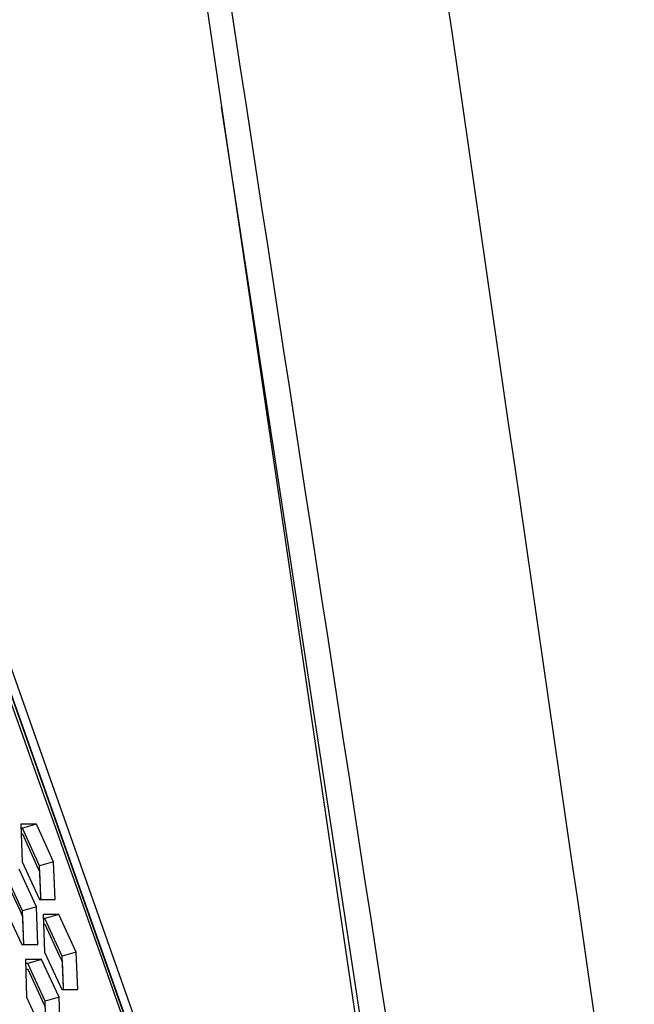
# Model space of a CAD drawing. Header units: millimetres. Extents: x 0 to 420, y 0 to 297.
# Tile 103 of 256: x 158.51 to 162.46, y 91.87 to 98.19. Entities that reach past the tile are written whole.
import ezdxf

# ---------------------------------------------------------------- set-up
doc = ezdxf.new("R2010")
doc.units = ezdxf.units.MM
doc.header["$LTSCALE"] = 23.1
doc.layers.get('0').update_dxf_attribs({"linetype": 'CONTINUOUS'})

msp = doc.modelspace()

# ---------------------------------------------------------------- linework, layer by layer
at = {"color": 7, "linetype": 'Continuous'}
for p, q in [((159.561, 99.3001), (161.6814, 84.9046)), ((161.6814, 84.9046), (157.0934, 97.8856)), ((161.7791, 84.7264), (159.8065, 97.6334)), ((158.6179, 93.0291), (158.528, 93.0032)), ((158.528, 93.0032), (158.5186, 93.0032)), ((158.52, 92.9674), (158.528, 92.9674)), ((158.6377, 92.7617), (158.528, 93.0032)), ((158.528, 92.9674), (158.6194, 92.7662)), ((158.6194, 92.7662), (158.6377, 92.7259)), ((158.7278, 92.7876), (158.6377, 92.7617)), ((158.5296, 92.472), (158.4184, 92.7134)), ((158.6467, 92.5605), (158.6377, 92.7617)), ((158.6377, 92.7259), (158.645, 92.5649)), ((158.4184, 92.6776), (158.5111, 92.4764)), ((158.645, 92.5649), (158.6458, 92.5465)), ((158.645, 92.5649), (158.6458, 92.5465)), ((158.6473, 92.5466), (158.6467, 92.5605)), ((158.5111, 92.4764), (158.5296, 92.4361)), ((158.6192, 92.4978), (158.5296, 92.472)), ((158.5374, 92.2569), (158.5296, 92.472)), ((158.7626, 92.4495), (158.6726, 92.4237)), ((158.5296, 92.4361), (158.5361, 92.2568)), ((158.6726, 92.4237), (158.6628, 92.4237)), ((158.6641, 92.3878), (158.6726, 92.3878)), ((158.7825, 92.1822), (158.6726, 92.4237)), ((158.6726, 92.3878), (158.7642, 92.1866)), ((158.8726, 92.2081), (158.7825, 92.1822)), ((158.5623, 92.1339), (158.5482, 92.1339)), ((158.6518, 92.1598), (158.5623, 92.1339)), ((158.6737, 91.8924), (158.5623, 92.1339)), ((158.7642, 92.1866), (158.7825, 92.1463)), ((158.7914, 91.9809), (158.7825, 92.1822)), ((158.7825, 92.1463), (158.7897, 91.9854)), ((158.5492, 92.0981), (158.5623, 92.0981)), ((158.5623, 92.0981), (158.6551, 91.8968)), ((158.7897, 91.9854), (158.7905, 91.967)), ((158.7897, 91.9854), (158.7905, 91.967)), ((158.792, 91.967), (158.7914, 91.9809)), ((158.792, 91.967), (158.7914, 91.9809)), ((158.6551, 91.8968), (158.6737, 91.8566)), ((158.7633, 91.9183), (158.6737, 91.8924)), ((158.6813, 91.6773), (158.6737, 91.8924))]:
    msp.add_line(p, q, dxfattribs=at)
at = {"color": 3, "linetype": 'Continuous'}
for p, q in [((161.6213, 84.9093), (157.0485, 97.8473)), ((161.1074, 86.3566), (158.0854, 94.9066)), ((158.6179, 93.0291), (158.5176, 93.0291)), ((158.5176, 93.0291), (158.5267, 92.7876)), ((158.7278, 92.7876), (158.6179, 93.0291)), ((158.5267, 92.7876), (158.6378, 92.5461)), ((158.7385, 92.5461), (158.7278, 92.7876)), ((158.6192, 92.4978), (158.5079, 92.7393)), ((158.6378, 92.5461), (158.7385, 92.5461)), ((158.411, 92.4978), (158.5235, 92.2564)), ((158.6278, 92.2564), (158.6192, 92.4978)), ((158.7626, 92.4495), (158.6618, 92.4495)), ((158.6618, 92.4495), (158.6707, 92.2081)), ((158.8726, 92.2081), (158.7626, 92.4495)), ((158.5235, 92.2564), (158.6278, 92.2564)), ((158.6707, 92.2081), (158.782, 91.9666)), ((158.8831, 91.9666), (158.8726, 92.2081)), ((158.6518, 92.1598), (158.5474, 92.1598)), ((158.5474, 92.1598), (158.5542, 91.9183)), ((158.7633, 91.9183), (158.6518, 92.1598)), ((158.782, 91.9666), (158.8831, 91.9666)), ((158.5542, 91.9183), (158.667, 91.6768)), ((158.7717, 91.6768), (158.7633, 91.9183))]:
    msp.add_line(p, q, dxfattribs=at)
msp.add_arc((-1400.2765, -461.1269), 1654.5692, 19.2695161, 19.7444876, dxfattribs=at)
at = {"color": 7, "linetype": 'Continuous'}
for points in [[(163.154, 85.2325), (162.3726, 90.6207), (161.5919, 96.0091), (160.8116, 101.3975)], [(161.9517, 84.7235), (161.2063, 89.5626), (160.463, 94.4021), (159.7207, 99.2418)]]:
    msp.add_open_spline(points, degree=3, dxfattribs=at)

doc.saveas('drawing.dxf')
